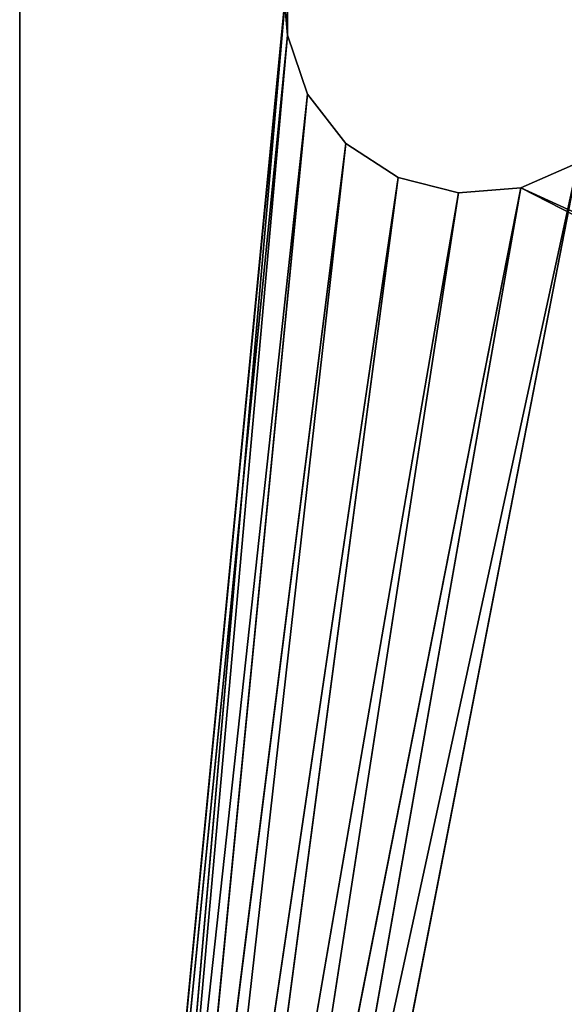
# Model space of a CAD drawing. Extents: x 691 to 780, y 0 to 332.
# Tile 30 of 48: x 691.27 to 694.86, y 157.66 to 164.15. Entities that reach past the tile are written whole.
import ezdxf

# ---------------------------------------------------------------- set-up
doc = ezdxf.new("R2010")
doc.units = 0
doc.header["$LTSCALE"] = 25.4
doc.layers.get('0').update_dxf_attribs({"color": 13, "linetype": 'CONTINUOUS'})

# ---------------------------------------------------------------- blocks, each defined once
blk = doc.blocks.new('EYE-WALL-II-8073-8072-8070')
at = {"color": 18}
for p, q in [((2.8877, 135.0745, 54.1341), (2.8877, 133.0745, 16.1341)), ((2.8877, 135.0745, 54.1341), (2.8877, 133.0745, 16.1341)), ((2.8877, 135.0745, 54.1341), (2.8877, 135.0745, 14.1341)), ((4.7883, 135.0745, 34.729), (2.8877, 135.0745, 54.1341)), ((2.8877, 135.0745, 54.1341), (5.0411, 135.0745, 35.0537)), ((4.7883, 135.0745, 34.729), (2.8877, 135.0745, 54.1341)), ((4.6547, 135.0745, 34.3398), (2.8877, 135.0745, 54.1341)), ((4.6547, 135.0745, 34.3398), (2.8877, 135.0745, 54.1341)), ((4.6547, 135.0745, 34.3398), (2.8877, 135.0745, 14.1341)), ((2.8877, 135.0745, 54.1341), (2.8877, 135.0745, 14.1341)), ((4.6547, 135.0745, 34.3398), (2.8877, 135.0745, 14.1341)), ((5.7845, 135.0745, 35.3798), (2.8877, 135.0745, 54.1341)), ((2.8877, 135.0745, 54.1341), (6.1945, 135.0745, 35.3458)), ((5.7845, 135.0745, 35.3798), (2.8877, 135.0745, 54.1341)), ((5.3856, 135.0745, 35.2788), (2.8877, 135.0745, 54.1341)), ((5.3856, 135.0745, 35.2788), (2.8877, 135.0745, 54.1341)), ((2.8877, 135.0745, 54.1341), (5.0411, 135.0745, 35.0537)), ((2.8877, 135.0745, 54.1341), (6.1945, 135.0745, 35.3458)), ((2.8877, 135.0745, 54.1341), (6.5714, 135.0745, 35.1805)), ((2.8877, 135.0745, 54.1341), (6.5714, 135.0745, 35.1805)), ((4.7883, 135.0745, 34.729), (4.6547, 135.0745, 34.3398)), ((4.6547, 135.0745, 34.3398), (4.6547, 135.0745, 33.9283)), ((4.7883, 133.0745, 34.729), (4.6547, 135.0745, 34.3398)), ((4.7883, 135.0745, 34.729), (4.6547, 135.0745, 34.3398)), ((4.7883, 133.0745, 34.729), (4.6547, 135.0745, 34.3398)), ((4.6547, 133.0745, 34.3398), (4.6547, 135.0745, 34.3398)), ((4.6547, 133.0745, 34.3398), (4.6547, 135.0745, 34.3398)), ((4.6547, 133.0745, 34.3398), (4.6547, 135.0745, 33.9283)), ((4.6547, 135.0745, 34.3398), (4.6547, 135.0745, 33.9283)), ((4.6547, 133.0745, 34.3398), (4.6547, 135.0745, 33.9283)), ((5.0411, 135.0745, 35.0537), (4.7883, 135.0745, 34.729)), ((5.0411, 133.0745, 35.0537), (4.7883, 135.0745, 34.729)), ((5.0411, 135.0745, 35.0537), (4.7883, 135.0745, 34.729)), ((5.0411, 133.0745, 35.0537), (4.7883, 135.0745, 34.729)), ((4.7883, 133.0745, 34.729), (4.7883, 135.0745, 34.729)), ((4.7883, 133.0745, 34.729), (4.7883, 135.0745, 34.729)), ((5.3856, 135.0745, 35.2788), (5.0411, 135.0745, 35.0537)), ((5.3856, 133.0745, 35.2788), (5.0411, 135.0745, 35.0537)), ((5.3856, 135.0745, 35.2788), (5.0411, 135.0745, 35.0537)), ((5.3856, 133.0745, 35.2788), (5.0411, 135.0745, 35.0537)), ((5.0411, 133.0745, 35.0537), (5.0411, 135.0745, 35.0537)), ((5.0411, 133.0745, 35.0537), (5.0411, 135.0745, 35.0537)), ((5.7845, 135.0745, 35.3798), (5.3856, 135.0745, 35.2788)), ((5.7845, 133.0745, 35.3798), (5.3856, 135.0745, 35.2788)), ((5.7845, 135.0745, 35.3798), (5.3856, 135.0745, 35.2788)), ((5.7845, 133.0745, 35.3798), (5.3856, 135.0745, 35.2788)), ((5.3856, 133.0745, 35.2788), (5.3856, 135.0745, 35.2788)), ((5.3856, 133.0745, 35.2788), (5.3856, 135.0745, 35.2788)), ((6.1945, 135.0745, 35.3458), (5.7845, 135.0745, 35.3798)), ((6.1945, 133.0745, 35.3458), (5.7845, 135.0745, 35.3798)), ((6.1945, 135.0745, 35.3458), (5.7845, 135.0745, 35.3798)), ((6.1945, 133.0745, 35.3458), (5.7845, 135.0745, 35.3798)), ((5.7845, 133.0745, 35.3798), (5.7845, 135.0745, 35.3798)), ((5.7845, 133.0745, 35.3798), (5.7845, 135.0745, 35.3798)), ((6.5714, 135.0745, 35.1805), (6.1945, 135.0745, 35.3458)), ((6.5714, 133.0745, 35.1805), (6.1945, 135.0745, 35.3458)), ((6.5714, 135.0745, 35.1805), (6.1945, 135.0745, 35.3458)), ((6.5714, 133.0745, 35.1805), (6.1945, 135.0745, 35.3458)), ((6.1945, 133.0745, 35.3458), (6.1945, 135.0745, 35.3458)), ((6.1945, 133.0745, 35.3458), (6.1945, 135.0745, 35.3458)), ((2.8877, 133.0745, 16.1341), (2.8877, 133.0745, 52.1341)), ((5.0411, 133.0745, 35.0537), (2.8877, 133.0745, 52.1341)), ((2.8877, 133.0745, 52.1341), (4.7883, 133.0745, 34.729)), ((4.6547, 133.0745, 33.9283), (2.8877, 133.0745, 52.1341)), ((2.8877, 133.0745, 16.1341), (2.8877, 133.0745, 52.1341)), ((4.6547, 133.0745, 33.9283), (2.8877, 133.0745, 52.1341)), ((4.6547, 133.0745, 34.3398), (2.8877, 133.0745, 52.1341)), ((4.6547, 133.0745, 34.3398), (2.8877, 133.0745, 52.1341)), ((2.8877, 133.0745, 52.1341), (4.7883, 133.0745, 34.729)), ((2.8877, 133.0745, 52.1341), (6.1945, 133.0745, 35.3458)), ((5.3856, 133.0745, 35.2788), (2.8877, 133.0745, 52.1341)), ((5.0411, 133.0745, 35.0537), (2.8877, 133.0745, 52.1341)), ((5.3856, 133.0745, 35.2788), (2.8877, 133.0745, 52.1341)), ((5.7845, 133.0745, 35.3798), (2.8877, 133.0745, 52.1341)), ((5.7845, 133.0745, 35.3798), (2.8877, 133.0745, 52.1341)), ((2.8877, 133.0745, 52.1341), (6.1945, 133.0745, 35.3458)), ((4.6547, 133.0745, 33.9283), (4.6547, 133.0745, 34.3398)), ((4.6547, 133.0745, 34.3398), (4.7883, 133.0745, 34.729)), ((4.6547, 133.0745, 34.3398), (4.7883, 133.0745, 34.729)), ((4.6547, 133.0745, 33.9283), (4.6547, 133.0745, 34.3398)), ((4.7883, 133.0745, 34.729), (5.0411, 133.0745, 35.0537)), ((4.7883, 133.0745, 34.729), (5.0411, 133.0745, 35.0537)), ((5.0411, 133.0745, 35.0537), (5.3856, 133.0745, 35.2788)), ((5.0411, 133.0745, 35.0537), (5.3856, 133.0745, 35.2788)), ((5.3856, 133.0745, 35.2788), (5.7845, 133.0745, 35.3798)), ((5.3856, 133.0745, 35.2788), (5.7845, 133.0745, 35.3798)), ((5.7845, 133.0745, 35.3798), (6.1945, 133.0745, 35.3458)), ((5.7845, 133.0745, 35.3798), (6.1945, 133.0745, 35.3458)), ((6.1945, 133.0745, 35.3458), (42.8877, 133.0745, 52.1341)), ((6.1945, 133.0745, 35.3458), (6.5714, 133.0745, 35.1805)), ((6.1945, 133.0745, 35.3458), (42.8877, 133.0745, 52.1341)), ((6.1945, 133.0745, 35.3458), (6.5714, 133.0745, 35.1805)), ((2.8877, 55.0745, 14.1341), (2.8877, 57.0745, 52.1341)), ((2.8877, 57.0745, 52.1341), (2.8877, 57.0745, 16.1341)), ((2.8877, 55.0745, 14.1341), (2.8877, 57.0745, 52.1341)), ((4.6547, 57.0745, 34.3398), (2.8877, 57.0745, 52.1341)), ((2.8877, 57.0745, 52.1341), (4.7883, 57.0745, 34.729)), ((4.6547, 57.0745, 34.3398), (2.8877, 57.0745, 52.1341)), ((4.6377, 57.0745, 34.1341), (2.8877, 57.0745, 52.1341)), ((4.6377, 57.0745, 34.1341), (2.8877, 57.0745, 52.1341)), ((2.8877, 57.0745, 52.1341), (2.8877, 57.0745, 16.1341)), ((6.5714, 57.0745, 35.1805), (2.8877, 57.0745, 52.1341)), ((6.5714, 57.0745, 35.1805), (2.8877, 57.0745, 52.1341)), ((6.1945, 57.0745, 35.3458), (2.8877, 57.0745, 52.1341)), ((6.1945, 57.0745, 35.3458), (2.8877, 57.0745, 52.1341)), ((5.7845, 57.0745, 35.3798), (2.8877, 57.0745, 52.1341)), ((5.3856, 57.0745, 35.2788), (2.8877, 57.0745, 52.1341)), ((5.7845, 57.0745, 35.3798), (2.8877, 57.0745, 52.1341)), ((5.3856, 57.0745, 35.2788), (2.8877, 57.0745, 52.1341)), ((5.0411, 57.0745, 35.0537), (2.8877, 57.0745, 52.1341)), ((5.0411, 57.0745, 35.0537), (2.8877, 57.0745, 52.1341)), ((2.8877, 57.0745, 52.1341), (4.7883, 57.0745, 34.729)), ((4.6547, 57.0745, 34.3398), (4.6377, 57.0745, 34.1341)), ((4.6547, 55.0745, 34.3398), (4.6377, 57.0745, 34.1341)), ((4.6547, 57.0745, 34.3398), (4.6377, 57.0745, 34.1341)), ((4.6547, 55.0745, 34.3398), (4.6377, 57.0745, 34.1341)), ((4.7883, 57.0745, 34.729), (4.6547, 57.0745, 34.3398)), ((4.7883, 55.0745, 34.729), (4.6547, 57.0745, 34.3398)), ((4.7883, 57.0745, 34.729), (4.6547, 57.0745, 34.3398)), ((4.7883, 55.0745, 34.729), (4.6547, 57.0745, 34.3398)), ((4.6547, 55.0745, 34.3398), (4.6547, 57.0745, 34.3398)), ((4.6547, 55.0745, 34.3398), (4.6547, 57.0745, 34.3398)), ((5.0411, 57.0745, 35.0537), (4.7883, 57.0745, 34.729)), ((5.0411, 55.0745, 35.0537), (4.7883, 57.0745, 34.729)), ((5.0411, 57.0745, 35.0537), (4.7883, 57.0745, 34.729)), ((5.0411, 55.0745, 35.0537), (4.7883, 57.0745, 34.729)), ((4.7883, 55.0745, 34.729), (4.7883, 57.0745, 34.729)), ((4.7883, 55.0745, 34.729), (4.7883, 57.0745, 34.729)), ((5.3856, 57.0745, 35.2788), (5.0411, 57.0745, 35.0537)), ((5.3856, 55.0745, 35.2788), (5.0411, 57.0745, 35.0537)), ((5.3856, 57.0745, 35.2788), (5.0411, 57.0745, 35.0537)), ((5.3856, 55.0745, 35.2788), (5.0411, 57.0745, 35.0537)), ((5.0411, 55.0745, 35.0537), (5.0411, 57.0745, 35.0537)), ((5.0411, 55.0745, 35.0537), (5.0411, 57.0745, 35.0537)), ((5.7845, 57.0745, 35.3798), (5.3856, 57.0745, 35.2788)), ((5.7845, 55.0745, 35.3798), (5.3856, 57.0745, 35.2788)), ((5.7845, 57.0745, 35.3798), (5.3856, 57.0745, 35.2788)), ((5.7845, 55.0745, 35.3798), (5.3856, 57.0745, 35.2788)), ((5.3856, 55.0745, 35.2788), (5.3856, 57.0745, 35.2788)), ((5.3856, 55.0745, 35.2788), (5.3856, 57.0745, 35.2788)), ((6.1945, 57.0745, 35.3458), (5.7845, 57.0745, 35.3798)), ((6.1945, 55.0745, 35.3458), (5.7845, 57.0745, 35.3798)), ((6.1945, 57.0745, 35.3458), (5.7845, 57.0745, 35.3798)), ((6.1945, 55.0745, 35.3458), (5.7845, 57.0745, 35.3798)), ((5.7845, 55.0745, 35.3798), (5.7845, 57.0745, 35.3798)), ((5.7845, 55.0745, 35.3798), (5.7845, 57.0745, 35.3798)), ((6.5714, 57.0745, 35.1805), (6.1945, 57.0745, 35.3458)), ((6.5714, 55.0745, 35.1805), (6.1945, 57.0745, 35.3458)), ((6.5714, 57.0745, 35.1805), (6.1945, 57.0745, 35.3458)), ((6.5714, 55.0745, 35.1805), (6.1945, 57.0745, 35.3458)), ((6.1945, 55.0745, 35.3458), (6.1945, 57.0745, 35.3458)), ((6.1945, 55.0745, 35.3458), (6.1945, 57.0745, 35.3458)), ((2.8877, 55.0745, 14.1341), (2.8877, 55.0745, 54.1341)), ((5.3856, 55.0745, 35.2788), (2.8877, 55.0745, 54.1341)), ((2.8877, 55.0745, 54.1341), (5.0411, 55.0745, 35.0537)), ((2.8877, 55.0745, 54.1341), (5.0411, 55.0745, 35.0537)), ((2.8877, 55.0745, 54.1341), (4.7883, 55.0745, 34.729)), ((5.7845, 55.0745, 35.3798), (2.8877, 55.0745, 54.1341)), ((5.3856, 55.0745, 35.2788), (2.8877, 55.0745, 54.1341)), ((5.7845, 55.0745, 35.3798), (2.8877, 55.0745, 54.1341)), ((6.1945, 55.0745, 35.3458), (2.8877, 55.0745, 54.1341)), ((6.1945, 55.0745, 35.3458), (2.8877, 55.0745, 54.1341)), ((4.6377, 55.0745, 34.1341), (2.8877, 55.0745, 54.1341)), ((2.8877, 55.0745, 14.1341), (2.8877, 55.0745, 54.1341)), ((4.6377, 55.0745, 34.1341), (2.8877, 55.0745, 54.1341)), ((4.6547, 55.0745, 34.3398), (2.8877, 55.0745, 54.1341)), ((4.6547, 55.0745, 34.3398), (2.8877, 55.0745, 54.1341)), ((2.8877, 55.0745, 54.1341), (4.7883, 55.0745, 34.729)), ((4.6377, 55.0745, 34.1341), (4.6547, 55.0745, 34.3398)), ((4.6377, 55.0745, 34.1341), (4.6547, 55.0745, 34.3398)), ((4.6547, 55.0745, 34.3398), (4.7883, 55.0745, 34.729)), ((4.6547, 55.0745, 34.3398), (4.7883, 55.0745, 34.729)), ((4.7883, 55.0745, 34.729), (5.0411, 55.0745, 35.0537)), ((4.7883, 55.0745, 34.729), (5.0411, 55.0745, 35.0537)), ((5.0411, 55.0745, 35.0537), (5.3856, 55.0745, 35.2788)), ((5.0411, 55.0745, 35.0537), (5.3856, 55.0745, 35.2788)), ((5.3856, 55.0745, 35.2788), (5.7845, 55.0745, 35.3798)), ((5.3856, 55.0745, 35.2788), (5.7845, 55.0745, 35.3798)), ((5.7845, 55.0745, 35.3798), (6.1945, 55.0745, 35.3458)), ((5.7845, 55.0745, 35.3798), (6.1945, 55.0745, 35.3458)), ((6.1945, 55.0745, 35.3458), (42.8877, 55.0745, 54.1341)), ((6.1945, 55.0745, 35.3458), (42.8877, 55.0745, 54.1341)), ((6.1945, 55.0745, 35.3458), (6.5714, 55.0745, 35.1805)), ((6.1945, 55.0745, 35.3458), (6.5714, 55.0745, 35.1805))]:
    blk.add_line(p, q, dxfattribs=at)
mesh = blk.add_polyface(dxfattribs=at)
corners = [(2.8877, 135.0745, 54.1341), (2.8877, 133.0745, 16.1341), (2.8877, 133.0745, 52.1341)]
mesh.append_faces([[corners[k] for k in face] for face in [(0, 1, 2)]], dxfattribs={"color": 18})
mesh = blk.add_polyface(dxfattribs=at)
corners = [(2.8877, 135.0745, 14.1341), (2.8877, 133.0745, 16.1341), (2.8877, 135.0745, 54.1341)]
mesh.append_faces([[corners[k] for k in face] for face in [(0, 1, 2)]], dxfattribs={"color": 18})
mesh = blk.add_polyface(dxfattribs=at)
corners = [(2.8877, 135.0745, 54.1341), (5.0411, 135.0745, 35.0537), (4.7883, 135.0745, 34.729)]
mesh.append_faces([[corners[k] for k in face] for face in [(0, 1, 2)]], dxfattribs={"color": 18})
mesh = blk.add_polyface(dxfattribs=at)
corners = [(2.8877, 135.0745, 54.1341), (4.7883, 135.0745, 34.729), (4.6547, 135.0745, 34.3398)]
mesh.append_faces([[corners[k] for k in face] for face in [(0, 1, 2)]], dxfattribs={"color": 18})
mesh = blk.add_polyface(dxfattribs=at)
corners = [(2.8877, 135.0745, 54.1341), (4.6547, 135.0745, 34.3398), (2.8877, 135.0745, 14.1341)]
mesh.append_faces([[corners[k] for k in face] for face in [(0, 1, 2)]], dxfattribs={"color": 18})
mesh = blk.add_polyface(dxfattribs=at)
corners = [(4.6547, 135.0745, 34.3398), (4.6547, 135.0745, 33.9283), (2.8877, 135.0745, 14.1341)]
mesh.append_faces([[corners[k] for k in face] for face in [(0, 1, 2)]], dxfattribs={"color": 18})
mesh = blk.add_polyface(dxfattribs=at)
corners = [(2.8877, 135.0745, 54.1341), (6.1945, 135.0745, 35.3458), (5.7845, 135.0745, 35.3798)]
mesh.append_faces([[corners[k] for k in face] for face in [(0, 1, 2)]], dxfattribs={"color": 18})
mesh = blk.add_polyface(dxfattribs=at)
corners = [(2.8877, 135.0745, 54.1341), (5.7845, 135.0745, 35.3798), (5.3856, 135.0745, 35.2788)]
mesh.append_faces([[corners[k] for k in face] for face in [(0, 1, 2)]], dxfattribs={"color": 18})
mesh = blk.add_polyface(dxfattribs=at)
corners = [(2.8877, 135.0745, 54.1341), (5.3856, 135.0745, 35.2788), (5.0411, 135.0745, 35.0537)]
mesh.append_faces([[corners[k] for k in face] for face in [(0, 1, 2)]], dxfattribs={"color": 18})
mesh = blk.add_polyface(dxfattribs=at)
corners = [(2.8877, 135.0745, 54.1341), (6.5714, 135.0745, 35.1805), (6.1945, 135.0745, 35.3458)]
mesh.append_faces([[corners[k] for k in face] for face in [(0, 1, 2)]], dxfattribs={"color": 18})
mesh = blk.add_polyface(dxfattribs=at)
corners = [(42.8877, 135.0745, 54.1341), (6.5714, 135.0745, 35.1805), (2.8877, 135.0745, 54.1341)]
mesh.append_faces([[corners[k] for k in face] for face in [(0, 1, 2)]], dxfattribs={"color": 18})
mesh = blk.add_polyface(dxfattribs=at)
corners = [(4.7883, 135.0745, 34.729), (4.7883, 133.0745, 34.729), (4.6547, 135.0745, 34.3398)]
mesh.append_faces([[corners[k] for k in face] for face in [(0, 1, 2)]], dxfattribs={"color": 18})
mesh = blk.add_polyface(dxfattribs=at)
corners = [(4.6547, 135.0745, 34.3398), (4.7883, 133.0745, 34.729), (4.6547, 133.0745, 34.3398)]
mesh.append_faces([[corners[k] for k in face] for face in [(0, 1, 2)]], dxfattribs={"color": 18})
mesh = blk.add_polyface(dxfattribs=at)
corners = [(4.6547, 135.0745, 34.3398), (4.6547, 133.0745, 34.3398), (4.6547, 135.0745, 33.9283)]
mesh.append_faces([[corners[k] for k in face] for face in [(0, 1, 2)]], dxfattribs={"color": 18})
mesh = blk.add_polyface(dxfattribs=at)
corners = [(4.6547, 135.0745, 33.9283), (4.6547, 133.0745, 34.3398), (4.6547, 133.0745, 33.9283)]
mesh.append_faces([[corners[k] for k in face] for face in [(0, 1, 2)]], dxfattribs={"color": 18})
mesh = blk.add_polyface(dxfattribs=at)
corners = [(5.0411, 135.0745, 35.0537), (5.0411, 133.0745, 35.0537), (4.7883, 135.0745, 34.729)]
mesh.append_faces([[corners[k] for k in face] for face in [(0, 1, 2)]], dxfattribs={"color": 18})
mesh = blk.add_polyface(dxfattribs=at)
corners = [(4.7883, 135.0745, 34.729), (5.0411, 133.0745, 35.0537), (4.7883, 133.0745, 34.729)]
mesh.append_faces([[corners[k] for k in face] for face in [(0, 1, 2)]], dxfattribs={"color": 18})
mesh = blk.add_polyface(dxfattribs=at)
corners = [(5.3856, 133.0745, 35.2788), (5.0411, 135.0745, 35.0537), (5.3856, 135.0745, 35.2788)]
mesh.append_faces([[corners[k] for k in face] for face in [(0, 1, 2)]], dxfattribs={"color": 18})
mesh = blk.add_polyface(dxfattribs=at)
corners = [(5.3856, 133.0745, 35.2788), (5.0411, 133.0745, 35.0537), (5.0411, 135.0745, 35.0537)]
mesh.append_faces([[corners[k] for k in face] for face in [(0, 1, 2)]], dxfattribs={"color": 18})
mesh = blk.add_polyface(dxfattribs=at)
corners = [(5.7845, 133.0745, 35.3798), (5.3856, 135.0745, 35.2788), (5.7845, 135.0745, 35.3798)]
mesh.append_faces([[corners[k] for k in face] for face in [(0, 1, 2)]], dxfattribs={"color": 18})
mesh = blk.add_polyface(dxfattribs=at)
corners = [(5.7845, 133.0745, 35.3798), (5.3856, 133.0745, 35.2788), (5.3856, 135.0745, 35.2788)]
mesh.append_faces([[corners[k] for k in face] for face in [(0, 1, 2)]], dxfattribs={"color": 18})
mesh = blk.add_polyface(dxfattribs=at)
corners = [(6.1945, 133.0745, 35.3458), (5.7845, 135.0745, 35.3798), (6.1945, 135.0745, 35.3458)]
mesh.append_faces([[corners[k] for k in face] for face in [(0, 1, 2)]], dxfattribs={"color": 18})
mesh = blk.add_polyface(dxfattribs=at)
corners = [(6.1945, 133.0745, 35.3458), (5.7845, 133.0745, 35.3798), (5.7845, 135.0745, 35.3798)]
mesh.append_faces([[corners[k] for k in face] for face in [(0, 1, 2)]], dxfattribs={"color": 18})
mesh = blk.add_polyface(dxfattribs=at)
corners = [(6.5714, 133.0745, 35.1805), (6.1945, 135.0745, 35.3458), (6.5714, 135.0745, 35.1805)]
mesh.append_faces([[corners[k] for k in face] for face in [(0, 1, 2)]], dxfattribs={"color": 18})
mesh = blk.add_polyface(dxfattribs=at)
corners = [(6.5714, 133.0745, 35.1805), (6.1945, 133.0745, 35.3458), (6.1945, 135.0745, 35.3458)]
mesh.append_faces([[corners[k] for k in face] for face in [(0, 1, 2)]], dxfattribs={"color": 18})
mesh = blk.add_polyface(dxfattribs=at)
corners = [(2.8877, 133.0745, 52.1341), (4.7883, 133.0745, 34.729), (5.0411, 133.0745, 35.0537)]
mesh.append_faces([[corners[k] for k in face] for face in [(0, 1, 2)]], dxfattribs={"color": 18})
mesh = blk.add_polyface(dxfattribs=at)
corners = [(2.8877, 133.0745, 52.1341), (2.8877, 133.0745, 16.1341), (4.6547, 133.0745, 33.9283)]
mesh.append_faces([[corners[k] for k in face] for face in [(0, 1, 2)]], dxfattribs={"color": 18})
mesh = blk.add_polyface(dxfattribs=at)
corners = [(2.8877, 133.0745, 52.1341), (4.6547, 133.0745, 33.9283), (4.6547, 133.0745, 34.3398)]
mesh.append_faces([[corners[k] for k in face] for face in [(0, 1, 2)]], dxfattribs={"color": 18})
mesh = blk.add_polyface(dxfattribs=at)
corners = [(2.8877, 133.0745, 52.1341), (4.6547, 133.0745, 34.3398), (4.7883, 133.0745, 34.729)]
mesh.append_faces([[corners[k] for k in face] for face in [(0, 1, 2)]], dxfattribs={"color": 18})
mesh = blk.add_polyface(dxfattribs=at)
corners = [(2.8877, 133.0745, 52.1341), (6.1945, 133.0745, 35.3458), (42.8877, 133.0745, 52.1341)]
mesh.append_faces([[corners[k] for k in face] for face in [(0, 1, 2)]], dxfattribs={"color": 18})
mesh = blk.add_polyface(dxfattribs=at)
corners = [(2.8877, 133.0745, 52.1341), (5.0411, 133.0745, 35.0537), (5.3856, 133.0745, 35.2788)]
mesh.append_faces([[corners[k] for k in face] for face in [(0, 1, 2)]], dxfattribs={"color": 18})
mesh = blk.add_polyface(dxfattribs=at)
corners = [(2.8877, 133.0745, 52.1341), (5.3856, 133.0745, 35.2788), (5.7845, 133.0745, 35.3798)]
mesh.append_faces([[corners[k] for k in face] for face in [(0, 1, 2)]], dxfattribs={"color": 18})
mesh = blk.add_polyface(dxfattribs=at)
corners = [(2.8877, 133.0745, 52.1341), (5.7845, 133.0745, 35.3798), (6.1945, 133.0745, 35.3458)]
mesh.append_faces([[corners[k] for k in face] for face in [(0, 1, 2)]], dxfattribs={"color": 18})
mesh = blk.add_polyface(dxfattribs=at)
corners = [(42.8877, 133.0745, 52.1341), (6.1945, 133.0745, 35.3458), (6.5714, 133.0745, 35.1805)]
mesh.append_faces([[corners[k] for k in face] for face in [(0, 1, 2)]], dxfattribs={"color": 18})
mesh = blk.add_polyface(dxfattribs=at)
corners = [(2.8877, 57.0745, 52.1341), (2.8877, 57.0745, 16.1341), (2.8877, 55.0745, 14.1341)]
mesh.append_faces([[corners[k] for k in face] for face in [(0, 1, 2)]], dxfattribs={"color": 18})
mesh = blk.add_polyface(dxfattribs=at)
corners = [(2.8877, 57.0745, 52.1341), (2.8877, 55.0745, 14.1341), (2.8877, 55.0745, 54.1341)]
mesh.append_faces([[corners[k] for k in face] for face in [(0, 1, 2)]], dxfattribs={"color": 18})
mesh = blk.add_polyface(dxfattribs=at)
corners = [(2.8877, 57.0745, 52.1341), (4.7883, 57.0745, 34.729), (4.6547, 57.0745, 34.3398)]
mesh.append_faces([[corners[k] for k in face] for face in [(0, 1, 2)]], dxfattribs={"color": 18})
mesh = blk.add_polyface(dxfattribs=at)
corners = [(2.8877, 57.0745, 52.1341), (4.6547, 57.0745, 34.3398), (4.6377, 57.0745, 34.1341)]
mesh.append_faces([[corners[k] for k in face] for face in [(0, 1, 2)]], dxfattribs={"color": 18})
mesh = blk.add_polyface(dxfattribs=at)
corners = [(2.8877, 57.0745, 52.1341), (4.6377, 57.0745, 34.1341), (2.8877, 57.0745, 16.1341)]
mesh.append_faces([[corners[k] for k in face] for face in [(0, 1, 2)]], dxfattribs={"color": 18})
mesh = blk.add_polyface(dxfattribs=at)
corners = [(42.8877, 57.0745, 52.1341), (6.5714, 57.0745, 35.1805), (2.8877, 57.0745, 52.1341)]
mesh.append_faces([[corners[k] for k in face] for face in [(0, 1, 2)]], dxfattribs={"color": 18})
mesh = blk.add_polyface(dxfattribs=at)
corners = [(2.8877, 57.0745, 52.1341), (6.5714, 57.0745, 35.1805), (6.1945, 57.0745, 35.3458)]
mesh.append_faces([[corners[k] for k in face] for face in [(0, 1, 2)]], dxfattribs={"color": 18})
mesh = blk.add_polyface(dxfattribs=at)
corners = [(2.8877, 57.0745, 52.1341), (6.1945, 57.0745, 35.3458), (5.7845, 57.0745, 35.3798)]
mesh.append_faces([[corners[k] for k in face] for face in [(0, 1, 2)]], dxfattribs={"color": 18})
mesh = blk.add_polyface(dxfattribs=at)
corners = [(2.8877, 57.0745, 52.1341), (5.7845, 57.0745, 35.3798), (5.3856, 57.0745, 35.2788)]
mesh.append_faces([[corners[k] for k in face] for face in [(0, 1, 2)]], dxfattribs={"color": 18})
mesh = blk.add_polyface(dxfattribs=at)
corners = [(2.8877, 57.0745, 52.1341), (5.3856, 57.0745, 35.2788), (5.0411, 57.0745, 35.0537)]
mesh.append_faces([[corners[k] for k in face] for face in [(0, 1, 2)]], dxfattribs={"color": 18})
mesh = blk.add_polyface(dxfattribs=at)
corners = [(2.8877, 57.0745, 52.1341), (5.0411, 57.0745, 35.0537), (4.7883, 57.0745, 34.729)]
mesh.append_faces([[corners[k] for k in face] for face in [(0, 1, 2)]], dxfattribs={"color": 18})
mesh = blk.add_polyface(dxfattribs=at)
corners = [(4.6547, 57.0745, 34.3398), (4.6547, 55.0745, 34.3398), (4.6377, 57.0745, 34.1341)]
mesh.append_faces([[corners[k] for k in face] for face in [(0, 1, 2)]], dxfattribs={"color": 18})
mesh = blk.add_polyface(dxfattribs=at)
corners = [(4.6377, 57.0745, 34.1341), (4.6547, 55.0745, 34.3398), (4.6377, 55.0745, 34.1341)]
mesh.append_faces([[corners[k] for k in face] for face in [(0, 1, 2)]], dxfattribs={"color": 18})
mesh = blk.add_polyface(dxfattribs=at)
corners = [(4.7883, 57.0745, 34.729), (4.7883, 55.0745, 34.729), (4.6547, 57.0745, 34.3398)]
mesh.append_faces([[corners[k] for k in face] for face in [(0, 1, 2)]], dxfattribs={"color": 18})
mesh = blk.add_polyface(dxfattribs=at)
corners = [(4.6547, 57.0745, 34.3398), (4.7883, 55.0745, 34.729), (4.6547, 55.0745, 34.3398)]
mesh.append_faces([[corners[k] for k in face] for face in [(0, 1, 2)]], dxfattribs={"color": 18})
mesh = blk.add_polyface(dxfattribs=at)
corners = [(5.0411, 57.0745, 35.0537), (5.0411, 55.0745, 35.0537), (4.7883, 57.0745, 34.729)]
mesh.append_faces([[corners[k] for k in face] for face in [(0, 1, 2)]], dxfattribs={"color": 18})
mesh = blk.add_polyface(dxfattribs=at)
corners = [(4.7883, 57.0745, 34.729), (5.0411, 55.0745, 35.0537), (4.7883, 55.0745, 34.729)]
mesh.append_faces([[corners[k] for k in face] for face in [(0, 1, 2)]], dxfattribs={"color": 18})
mesh = blk.add_polyface(dxfattribs=at)
corners = [(5.3856, 55.0745, 35.2788), (5.0411, 57.0745, 35.0537), (5.3856, 57.0745, 35.2788)]
mesh.append_faces([[corners[k] for k in face] for face in [(0, 1, 2)]], dxfattribs={"color": 18})
mesh = blk.add_polyface(dxfattribs=at)
corners = [(5.3856, 55.0745, 35.2788), (5.0411, 55.0745, 35.0537), (5.0411, 57.0745, 35.0537)]
mesh.append_faces([[corners[k] for k in face] for face in [(0, 1, 2)]], dxfattribs={"color": 18})
mesh = blk.add_polyface(dxfattribs=at)
corners = [(5.7845, 55.0745, 35.3798), (5.3856, 57.0745, 35.2788), (5.7845, 57.0745, 35.3798)]
mesh.append_faces([[corners[k] for k in face] for face in [(0, 1, 2)]], dxfattribs={"color": 18})
mesh = blk.add_polyface(dxfattribs=at)
corners = [(5.7845, 55.0745, 35.3798), (5.3856, 55.0745, 35.2788), (5.3856, 57.0745, 35.2788)]
mesh.append_faces([[corners[k] for k in face] for face in [(0, 1, 2)]], dxfattribs={"color": 18})
mesh = blk.add_polyface(dxfattribs=at)
corners = [(6.1945, 55.0745, 35.3458), (5.7845, 57.0745, 35.3798), (6.1945, 57.0745, 35.3458)]
mesh.append_faces([[corners[k] for k in face] for face in [(0, 1, 2)]], dxfattribs={"color": 18})
mesh = blk.add_polyface(dxfattribs=at)
corners = [(6.1945, 55.0745, 35.3458), (5.7845, 55.0745, 35.3798), (5.7845, 57.0745, 35.3798)]
mesh.append_faces([[corners[k] for k in face] for face in [(0, 1, 2)]], dxfattribs={"color": 18})
mesh = blk.add_polyface(dxfattribs=at)
corners = [(6.5714, 55.0745, 35.1805), (6.1945, 57.0745, 35.3458), (6.5714, 57.0745, 35.1805)]
mesh.append_faces([[corners[k] for k in face] for face in [(0, 1, 2)]], dxfattribs={"color": 18})
mesh = blk.add_polyface(dxfattribs=at)
corners = [(6.5714, 55.0745, 35.1805), (6.1945, 55.0745, 35.3458), (6.1945, 57.0745, 35.3458)]
mesh.append_faces([[corners[k] for k in face] for face in [(0, 1, 2)]], dxfattribs={"color": 18})
mesh = blk.add_polyface(dxfattribs=at)
corners = [(2.8877, 55.0745, 54.1341), (5.0411, 55.0745, 35.0537), (5.3856, 55.0745, 35.2788)]
mesh.append_faces([[corners[k] for k in face] for face in [(0, 1, 2)]], dxfattribs={"color": 18})
mesh = blk.add_polyface(dxfattribs=at)
corners = [(2.8877, 55.0745, 54.1341), (4.7883, 55.0745, 34.729), (5.0411, 55.0745, 35.0537)]
mesh.append_faces([[corners[k] for k in face] for face in [(0, 1, 2)]], dxfattribs={"color": 18})
mesh = blk.add_polyface(dxfattribs=at)
corners = [(2.8877, 55.0745, 54.1341), (5.3856, 55.0745, 35.2788), (5.7845, 55.0745, 35.3798)]
mesh.append_faces([[corners[k] for k in face] for face in [(0, 1, 2)]], dxfattribs={"color": 18})
mesh = blk.add_polyface(dxfattribs=at)
corners = [(2.8877, 55.0745, 54.1341), (5.7845, 55.0745, 35.3798), (6.1945, 55.0745, 35.3458)]
mesh.append_faces([[corners[k] for k in face] for face in [(0, 1, 2)]], dxfattribs={"color": 18})
mesh = blk.add_polyface(dxfattribs=at)
corners = [(2.8877, 55.0745, 54.1341), (6.1945, 55.0745, 35.3458), (42.8877, 55.0745, 54.1341)]
mesh.append_faces([[corners[k] for k in face] for face in [(0, 1, 2)]], dxfattribs={"color": 18})
mesh = blk.add_polyface(dxfattribs=at)
corners = [(2.8877, 55.0745, 54.1341), (2.8877, 55.0745, 14.1341), (4.6377, 55.0745, 34.1341)]
mesh.append_faces([[corners[k] for k in face] for face in [(0, 1, 2)]], dxfattribs={"color": 18})
mesh = blk.add_polyface(dxfattribs=at)
corners = [(2.8877, 55.0745, 54.1341), (4.6377, 55.0745, 34.1341), (4.6547, 55.0745, 34.3398)]
mesh.append_faces([[corners[k] for k in face] for face in [(0, 1, 2)]], dxfattribs={"color": 18})
mesh = blk.add_polyface(dxfattribs=at)
corners = [(2.8877, 55.0745, 54.1341), (4.6547, 55.0745, 34.3398), (4.7883, 55.0745, 34.729)]
mesh.append_faces([[corners[k] for k in face] for face in [(0, 1, 2)]], dxfattribs={"color": 18})
mesh = blk.add_polyface(dxfattribs=at)
corners = [(42.8877, 55.0745, 54.1341), (6.1945, 55.0745, 35.3458), (6.5714, 55.0745, 35.1805)]
mesh.append_faces([[corners[k] for k in face] for face in [(0, 1, 2)]], dxfattribs={"color": 18})

msp = doc.modelspace()

# ---------------------------------------------------------------- block references
at = {"color": 0, "extrusion": (0, -1, -3.88578e-16)}
msp.add_blockref('EYE-WALL-II-8073-8072-8070', (688.3822, 723.0987, -198.3875), dxfattribs=at)

doc.saveas('drawing.dxf')
